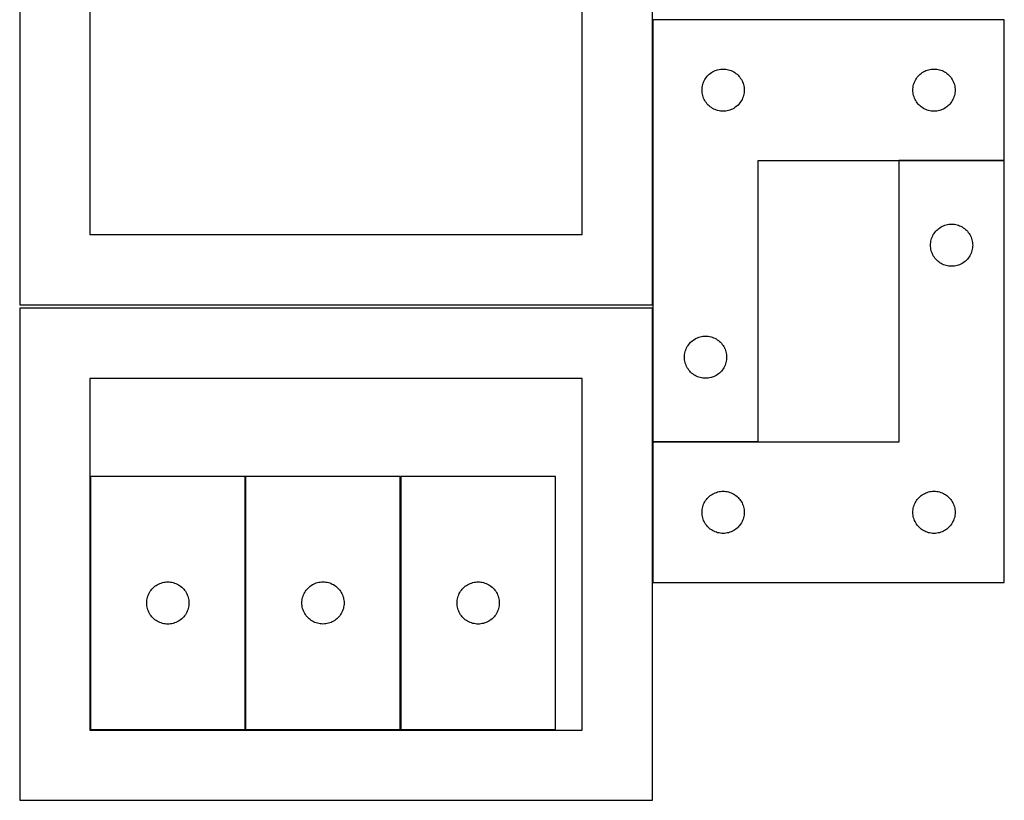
# Model space of a CAD drawing. Header units: millimetres. Extents: x 7 to 1243, y 7 to 2493.
# Tile 9 of 21: x 821 to 1241, y 641 to 974. Entities that reach past the tile are written whole.
import ezdxf

# ---------------------------------------------------------------- set-up
doc = ezdxf.new("R2010")
doc.units = ezdxf.units.MM
doc.layers.add('COMMON', color=5, linetype='CONTINUOUS', true_color=0x0000ff)
doc.layers.add('CUT', color=7, linetype='CONTINUOUS', true_color=0x000000)

msp = doc.modelspace()

# ---------------------------------------------------------------- linework, layer by layer
at = {"layer": 'COMMON'}
for p, q in [((1091.183739, 852.604799), (1091.183739, 974.198546)), ((1241.283739, 914.098546), (1196.283739, 914.098546)), ((1091.183739, 794.198546), (1091.183739, 851.083864)), ((1091.183739, 733.998545), (1091.183739, 793.998545)), ((1136.283739, 794.098546), (1091.283739, 794.098546))]:
    msp.add_line(p, q, dxfattribs=at)
at = {"layer": 'CUT'}
for p, q in [((821.083738, 1062.604799), (821.083738, 852.604799)), ((1091.083738, 852.604799), (1091.083738, 1062.604799)), ((851.083738, 1032.604799), (851.083738, 882.604799)), ((1061.083738, 882.604799), (1061.083738, 1032.604799)), ((1091.283739, 974.198546), (1091.283739, 794.198546)), ((1241.283739, 974.198546), (1091.283739, 974.198546)), ((1241.283739, 914.198546), (1241.283739, 974.198546)), ((1113.800513, 949.198678), (1114.143559, 949.677399)), ((1114.143559, 949.677399), (1114.517181, 950.132658)), ((1114.517181, 950.132658), (1114.919778, 950.562507)), ((1114.919778, 950.562507), (1115.349627, 950.965104)), ((1115.349627, 950.965104), (1115.804886, 951.338726)), ((1115.804886, 951.338726), (1116.283607, 951.681772)), ((1116.283607, 951.681772), (1116.783739, 951.992774)), ((1116.783739, 951.992774), (1117.303141, 952.2704)), ((1117.303141, 952.2704), (1117.839588, 952.513462)), ((1117.839588, 952.513462), (1118.390784, 952.720917)), ((1118.390784, 952.720917), (1118.954368, 952.891878)), ((1118.954368, 952.891878), (1119.527926, 953.025613)), ((1119.527926, 953.025613), (1120.109004, 953.121549)), ((1120.109004, 953.121549), (1120.695111, 953.179276)), ((1120.695111, 953.179276), (1121.283739, 953.198546)), ((1121.283739, 953.198546), (1121.872367, 953.179276)), ((1121.872367, 953.179276), (1122.458475, 953.121549)), ((1122.458475, 953.121549), (1123.039552, 953.025613)), ((1123.039552, 953.025613), (1123.613111, 952.891878)), ((1123.613111, 952.891878), (1124.176694, 952.720917)), ((1124.176694, 952.720917), (1124.72789, 952.513462)), ((1124.72789, 952.513462), (1125.264338, 952.2704)), ((1125.264338, 952.2704), (1125.783739, 951.992774)), ((1125.783739, 951.992774), (1126.283871, 951.681772)), ((1126.283871, 951.681772), (1126.762592, 951.338726)), ((1126.762592, 951.338726), (1127.217852, 950.965104)), ((1127.217852, 950.965104), (1127.6477, 950.562507)), ((1127.6477, 950.562507), (1128.050298, 950.132658)), ((1128.050298, 950.132658), (1128.423919, 949.677399)), ((1128.423919, 949.677399), (1128.766966, 949.198678)), ((1203.800513, 949.198678), (1204.143559, 949.677399)), ((1204.143559, 949.677399), (1204.517181, 950.132658)), ((1204.517181, 950.132658), (1204.919778, 950.562507)), ((1204.919778, 950.562507), (1205.349627, 950.965104)), ((1205.349627, 950.965104), (1205.804886, 951.338726)), ((1205.804886, 951.338726), (1206.283607, 951.681772)), ((1206.283607, 951.681772), (1206.783739, 951.992774)), ((1206.783739, 951.992774), (1207.303141, 952.2704)), ((1207.303141, 952.2704), (1207.839588, 952.513462)), ((1207.839588, 952.513462), (1208.390784, 952.720917)), ((1208.390784, 952.720917), (1208.954368, 952.891878)), ((1208.954368, 952.891878), (1209.527926, 953.025613)), ((1209.527926, 953.025613), (1210.109004, 953.121549)), ((1210.109004, 953.121549), (1210.695111, 953.179276)), ((1210.695111, 953.179276), (1211.283739, 953.198546)), ((1211.283739, 953.198546), (1211.872367, 953.179276)), ((1211.872367, 953.179276), (1212.458475, 953.121549)), ((1212.458475, 953.121549), (1213.039552, 953.025613)), ((1213.039552, 953.025613), (1213.613111, 952.891878)), ((1213.613111, 952.891878), (1214.176694, 952.720917)), ((1214.176694, 952.720917), (1214.72789, 952.513462)), ((1214.72789, 952.513462), (1215.264338, 952.2704)), ((1215.264338, 952.2704), (1215.783739, 951.992774)), ((1215.783739, 951.992774), (1216.283871, 951.681772)), ((1216.283871, 951.681772), (1216.762592, 951.338726)), ((1216.762592, 951.338726), (1217.217852, 950.965104)), ((1217.217852, 950.965104), (1217.6477, 950.562507)), ((1217.6477, 950.562507), (1218.050298, 950.132658)), ((1218.050298, 950.132658), (1218.423919, 949.677399)), ((1218.423919, 949.677399), (1218.766966, 949.198678)), ((1112.360736, 945.373281), (1112.456672, 945.954359)), ((1112.456672, 945.954359), (1112.590407, 946.527917)), ((1112.590407, 946.527917), (1112.761368, 947.091501)), ((1112.761368, 947.091501), (1112.968824, 947.642697)), ((1112.968824, 947.642697), (1113.211885, 948.179144)), ((1113.211885, 948.179144), (1113.489511, 948.698546)), ((1113.489511, 948.698546), (1113.800513, 949.198678)), ((1128.766966, 949.198678), (1129.077968, 948.698546)), ((1129.077968, 948.698546), (1129.355594, 948.179144)), ((1129.355594, 948.179144), (1129.598655, 947.642697)), ((1129.598655, 947.642697), (1129.80611, 947.091501)), ((1129.80611, 947.091501), (1129.977072, 946.527917)), ((1129.977072, 946.527917), (1130.110807, 945.954359)), ((1130.110807, 945.954359), (1130.206743, 945.373281)), ((1202.360736, 945.373281), (1202.456672, 945.954359)), ((1202.456672, 945.954359), (1202.590407, 946.527917)), ((1202.590407, 946.527917), (1202.761368, 947.091501)), ((1202.761368, 947.091501), (1202.968824, 947.642697)), ((1202.968824, 947.642697), (1203.211885, 948.179144)), ((1203.211885, 948.179144), (1203.489511, 948.698546)), ((1203.489511, 948.698546), (1203.800513, 949.198678)), ((1218.766966, 949.198678), (1219.077968, 948.698546)), ((1219.077968, 948.698546), (1219.355594, 948.179144)), ((1219.355594, 948.179144), (1219.598655, 947.642697)), ((1219.598655, 947.642697), (1219.80611, 947.091501)), ((1219.80611, 947.091501), (1219.977072, 946.527917)), ((1219.977072, 946.527917), (1220.110807, 945.954359)), ((1220.110807, 945.954359), (1220.206743, 945.373281)), ((1112.283739, 944.198546), (1112.303009, 944.787174)), ((1112.303009, 943.609918), (1112.283739, 944.198546)), ((1112.303009, 944.787174), (1112.360736, 945.373281)), ((1112.360736, 943.02381), (1112.303009, 943.609918)), ((1112.456672, 942.442733), (1112.360736, 943.02381)), ((1112.590407, 941.869174), (1112.456672, 942.442733)), ((1112.761368, 941.305591), (1112.590407, 941.869174)), ((1112.968824, 940.754395), (1112.761368, 941.305591)), ((1129.80611, 941.305591), (1129.598655, 940.754395)), ((1129.977072, 941.869174), (1129.80611, 941.305591)), ((1130.110807, 942.442733), (1129.977072, 941.869174)), ((1130.206743, 943.02381), (1130.110807, 942.442733)), ((1130.206743, 945.373281), (1130.26447, 944.787174)), ((1130.26447, 943.609918), (1130.206743, 943.02381)), ((1130.26447, 944.787174), (1130.283739, 944.198546)), ((1130.283739, 944.198546), (1130.26447, 943.609918)), ((1202.283739, 944.198546), (1202.303009, 944.787174)), ((1202.303009, 943.609918), (1202.283739, 944.198546)), ((1202.303009, 944.787174), (1202.360736, 945.373281)), ((1202.360736, 943.02381), (1202.303009, 943.609918)), ((1202.456672, 942.442733), (1202.360736, 943.02381)), ((1202.590407, 941.869174), (1202.456672, 942.442733)), ((1202.761368, 941.305591), (1202.590407, 941.869174)), ((1202.968824, 940.754395), (1202.761368, 941.305591)), ((1219.80611, 941.305591), (1219.598655, 940.754395)), ((1219.977072, 941.869174), (1219.80611, 941.305591)), ((1220.110807, 942.442733), (1219.977072, 941.869174)), ((1220.206743, 943.02381), (1220.110807, 942.442733)), ((1220.206743, 945.373281), (1220.26447, 944.787174)), ((1220.26447, 943.609918), (1220.206743, 943.02381)), ((1220.26447, 944.787174), (1220.283739, 944.198546)), ((1220.283739, 944.198546), (1220.26447, 943.609918)), ((1113.211885, 940.217947), (1112.968824, 940.754395)), ((1113.489511, 939.698546), (1113.211885, 940.217947)), ((1113.800513, 939.198414), (1113.489511, 939.698546)), ((1114.143559, 938.719693), (1113.800513, 939.198414)), ((1114.517181, 938.264433), (1114.143559, 938.719693)), ((1114.919778, 937.834585), (1114.517181, 938.264433)), ((1115.349627, 937.431987), (1114.919778, 937.834585)), ((1115.804886, 937.058366), (1115.349627, 937.431987)), ((1116.283607, 936.715319), (1115.804886, 937.058366)), ((1126.762592, 937.058366), (1126.283871, 936.715319)), ((1127.217852, 937.431987), (1126.762592, 937.058366)), ((1127.6477, 937.834585), (1127.217852, 937.431987)), ((1128.050298, 938.264433), (1127.6477, 937.834585)), ((1128.423919, 938.719693), (1128.050298, 938.264433)), ((1128.766966, 939.198414), (1128.423919, 938.719693)), ((1129.077968, 939.698546), (1128.766966, 939.198414)), ((1129.355594, 940.217947), (1129.077968, 939.698546)), ((1129.598655, 940.754395), (1129.355594, 940.217947)), ((1203.211885, 940.217947), (1202.968824, 940.754395)), ((1203.489511, 939.698546), (1203.211885, 940.217947)), ((1203.800513, 939.198414), (1203.489511, 939.698546)), ((1204.143559, 938.719693), (1203.800513, 939.198414)), ((1204.517181, 938.264433), (1204.143559, 938.719693)), ((1204.919778, 937.834585), (1204.517181, 938.264433)), ((1205.349627, 937.431987), (1204.919778, 937.834585)), ((1205.804886, 937.058366), (1205.349627, 937.431987)), ((1206.283607, 936.715319), (1205.804886, 937.058366)), ((1216.762592, 937.058366), (1216.283871, 936.715319)), ((1217.217852, 937.431987), (1216.762592, 937.058366)), ((1217.6477, 937.834585), (1217.217852, 937.431987)), ((1218.050298, 938.264433), (1217.6477, 937.834585)), ((1218.423919, 938.719693), (1218.050298, 938.264433)), ((1218.766966, 939.198414), (1218.423919, 938.719693)), ((1219.077968, 939.698546), (1218.766966, 939.198414)), ((1219.355594, 940.217947), (1219.077968, 939.698546)), ((1219.598655, 940.754395), (1219.355594, 940.217947)), ((1116.783739, 936.404317), (1116.283607, 936.715319)), ((1117.303141, 936.126691), (1116.783739, 936.404317)), ((1117.839588, 935.88363), (1117.303141, 936.126691)), ((1118.390784, 935.676175), (1117.839588, 935.88363)), ((1118.954368, 935.505213), (1118.390784, 935.676175)), ((1119.527926, 935.371478), (1118.954368, 935.505213)), ((1120.109004, 935.275542), (1119.527926, 935.371478)), ((1120.695111, 935.217815), (1120.109004, 935.275542)), ((1121.283739, 935.198546), (1120.695111, 935.217815)), ((1121.872367, 935.217815), (1121.283739, 935.198546)), ((1122.458475, 935.275542), (1121.872367, 935.217815)), ((1123.039552, 935.371478), (1122.458475, 935.275542)), ((1123.613111, 935.505213), (1123.039552, 935.371478)), ((1124.176694, 935.676175), (1123.613111, 935.505213)), ((1124.72789, 935.88363), (1124.176694, 935.676175)), ((1125.264338, 936.126691), (1124.72789, 935.88363)), ((1125.783739, 936.404317), (1125.264338, 936.126691)), ((1126.283871, 936.715319), (1125.783739, 936.404317)), ((1206.783739, 936.404317), (1206.283607, 936.715319)), ((1207.303141, 936.126691), (1206.783739, 936.404317)), ((1207.839588, 935.88363), (1207.303141, 936.126691)), ((1208.390784, 935.676175), (1207.839588, 935.88363)), ((1208.954368, 935.505213), (1208.390784, 935.676175)), ((1209.527926, 935.371478), (1208.954368, 935.505213)), ((1210.109004, 935.275542), (1209.527926, 935.371478)), ((1210.695111, 935.217815), (1210.109004, 935.275542)), ((1211.283739, 935.198546), (1210.695111, 935.217815)), ((1211.872367, 935.217815), (1211.283739, 935.198546)), ((1212.458475, 935.275542), (1211.872367, 935.217815)), ((1213.039552, 935.371478), (1212.458475, 935.275542)), ((1213.613111, 935.505213), (1213.039552, 935.371478)), ((1214.176694, 935.676175), (1213.613111, 935.505213)), ((1214.72789, 935.88363), (1214.176694, 935.676175)), ((1215.264338, 936.126691), (1214.72789, 935.88363)), ((1215.783739, 936.404317), (1215.264338, 936.126691)), ((1216.283871, 936.715319), (1215.783739, 936.404317)), ((1136.283739, 794.198546), (1136.283739, 914.198546)), ((1136.283739, 914.198546), (1241.283739, 914.198546)), ((1241.283739, 913.998545), (1196.283739, 913.998545)), ((1196.283739, 913.998545), (1196.283739, 793.998545)), ((1241.283739, 733.998545), (1241.283739, 913.998545)), ((1215.890784, 886.520916), (1216.454368, 886.691877)), ((1216.454368, 886.691877), (1217.027926, 886.825612)), ((1217.027926, 886.825612), (1217.609004, 886.921548)), ((1217.609004, 886.921548), (1218.195111, 886.979275)), ((1218.195111, 886.979275), (1218.783739, 886.998545)), ((1218.783739, 886.998545), (1219.372367, 886.979275)), ((1219.372367, 886.979275), (1219.958475, 886.921548)), ((1219.958475, 886.921548), (1220.539552, 886.825612)), ((1220.539552, 886.825612), (1221.113111, 886.691877)), ((1221.113111, 886.691877), (1221.676694, 886.520916)), ((851.083738, 882.604799), (1061.083738, 882.604799)), ((1210.711885, 881.979143), (1210.989511, 882.498545)), ((1210.989511, 882.498545), (1211.300513, 882.998677)), ((1211.300513, 882.998677), (1211.643559, 883.477398)), ((1211.643559, 883.477398), (1212.017181, 883.932657)), ((1212.017181, 883.932657), (1212.419778, 884.362506)), ((1212.419778, 884.362506), (1212.849627, 884.765103)), ((1212.849627, 884.765103), (1213.304886, 885.138725)), ((1213.304886, 885.138725), (1213.783607, 885.481771)), ((1213.783607, 885.481771), (1214.283739, 885.792773)), ((1214.283739, 885.792773), (1214.803141, 886.070399)), ((1214.803141, 886.070399), (1215.339588, 886.313461)), ((1215.339588, 886.313461), (1215.890784, 886.520916)), ((1221.676694, 886.520916), (1222.22789, 886.313461)), ((1222.22789, 886.313461), (1222.764338, 886.070399)), ((1222.764338, 886.070399), (1223.283739, 885.792773)), ((1223.283739, 885.792773), (1223.783871, 885.481771)), ((1223.783871, 885.481771), (1224.262592, 885.138725)), ((1224.262592, 885.138725), (1224.717852, 884.765103)), ((1224.717852, 884.765103), (1225.1477, 884.362506)), ((1225.1477, 884.362506), (1225.550298, 883.932657)), ((1225.550298, 883.932657), (1225.923919, 883.477398)), ((1225.923919, 883.477398), (1226.266966, 882.998677)), ((1226.266966, 882.998677), (1226.577968, 882.498545)), ((1226.577968, 882.498545), (1226.855594, 881.979143)), ((1209.783739, 877.998545), (1209.803009, 878.587173)), ((1209.803009, 878.587173), (1209.860736, 879.17328)), ((1209.860736, 879.17328), (1209.956672, 879.754358)), ((1209.956672, 879.754358), (1210.090407, 880.327916)), ((1210.090407, 880.327916), (1210.261368, 880.8915)), ((1210.261368, 880.8915), (1210.468824, 881.442696)), ((1210.468824, 881.442696), (1210.711885, 881.979143)), ((1226.855594, 881.979143), (1227.098655, 881.442696)), ((1227.098655, 881.442696), (1227.30611, 880.8915)), ((1227.30611, 880.8915), (1227.477072, 880.327916)), ((1227.477072, 880.327916), (1227.610807, 879.754358)), ((1227.610807, 879.754358), (1227.706743, 879.17328)), ((1227.706743, 879.17328), (1227.76447, 878.587173)), ((1227.76447, 878.587173), (1227.783739, 877.998545)), ((1209.803009, 877.409917), (1209.783739, 877.998545)), ((1209.860736, 876.823809), (1209.803009, 877.409917)), ((1209.956672, 876.242732), (1209.860736, 876.823809)), ((1210.090407, 875.669173), (1209.956672, 876.242732)), ((1210.261368, 875.10559), (1210.090407, 875.669173)), ((1210.468824, 874.554394), (1210.261368, 875.10559)), ((1210.711885, 874.017946), (1210.468824, 874.554394)), ((1210.989511, 873.498545), (1210.711885, 874.017946)), ((1226.855594, 874.017946), (1226.577968, 873.498545)), ((1227.098655, 874.554394), (1226.855594, 874.017946)), ((1227.30611, 875.10559), (1227.098655, 874.554394)), ((1227.477072, 875.669173), (1227.30611, 875.10559)), ((1227.610807, 876.242732), (1227.477072, 875.669173)), ((1227.706743, 876.823809), (1227.610807, 876.242732)), ((1227.76447, 877.409917), (1227.706743, 876.823809)), ((1227.783739, 877.998545), (1227.76447, 877.409917)), ((1211.300513, 872.998413), (1210.989511, 873.498545)), ((1211.643559, 872.519692), (1211.300513, 872.998413)), ((1212.017181, 872.064432), (1211.643559, 872.519692)), ((1212.419778, 871.634584), (1212.017181, 872.064432)), ((1212.849627, 871.231986), (1212.419778, 871.634584)), ((1213.304886, 870.858365), (1212.849627, 871.231986)), ((1213.783607, 870.515318), (1213.304886, 870.858365)), ((1214.283739, 870.204316), (1213.783607, 870.515318)), ((1214.803141, 869.92669), (1214.283739, 870.204316)), ((1215.339588, 869.683629), (1214.803141, 869.92669)), ((1222.764338, 869.92669), (1222.22789, 869.683629)), ((1223.283739, 870.204316), (1222.764338, 869.92669)), ((1223.783871, 870.515318), (1223.283739, 870.204316)), ((1224.262592, 870.858365), (1223.783871, 870.515318)), ((1224.717852, 871.231986), (1224.262592, 870.858365)), ((1225.1477, 871.634584), (1224.717852, 871.231986)), ((1225.550298, 872.064432), (1225.1477, 871.634584)), ((1225.923919, 872.519692), (1225.550298, 872.064432)), ((1226.266966, 872.998413), (1225.923919, 872.519692)), ((1226.577968, 873.498545), (1226.266966, 872.998413)), ((1215.890784, 869.476174), (1215.339588, 869.683629)), ((1216.454368, 869.305212), (1215.890784, 869.476174)), ((1217.027926, 869.171477), (1216.454368, 869.305212)), ((1217.609004, 869.075541), (1217.027926, 869.171477)), ((1218.195111, 869.017814), (1217.609004, 869.075541)), ((1218.783739, 868.998545), (1218.195111, 869.017814)), ((1219.372367, 869.017814), (1218.783739, 868.998545)), ((1219.958475, 869.075541), (1219.372367, 869.017814)), ((1220.539552, 869.171477), (1219.958475, 869.075541)), ((1221.113111, 869.305212), (1220.539552, 869.171477)), ((1221.676694, 869.476174), (1221.113111, 869.305212)), ((1222.22789, 869.683629), (1221.676694, 869.476174)), ((821.083738, 852.604799), (1091.083738, 852.604799)), ((1091.083738, 851.083864), (821.083738, 851.083864)), ((821.083738, 851.083864), (821.083738, 641.083864)), ((1091.083738, 641.083864), (1091.083738, 851.083864)), ((1107.017181, 836.132658), (1107.419778, 836.562507)), ((1107.419778, 836.562507), (1107.849627, 836.965104)), ((1107.849627, 836.965104), (1108.304886, 837.338726)), ((1108.304886, 837.338726), (1108.783607, 837.681772)), ((1108.783607, 837.681772), (1109.283739, 837.992774)), ((1109.283739, 837.992774), (1109.803141, 838.2704)), ((1109.803141, 838.2704), (1110.339588, 838.513462)), ((1110.339588, 838.513462), (1110.890784, 838.720917)), ((1110.890784, 838.720917), (1111.454368, 838.891878)), ((1111.454368, 838.891878), (1112.027926, 839.025613)), ((1112.027926, 839.025613), (1112.609004, 839.121549)), ((1112.609004, 839.121549), (1113.195111, 839.179276)), ((1113.195111, 839.179276), (1113.783739, 839.198546)), ((1113.783739, 839.198546), (1114.372367, 839.179276)), ((1114.372367, 839.179276), (1114.958475, 839.121549)), ((1114.958475, 839.121549), (1115.539552, 839.025613)), ((1115.539552, 839.025613), (1116.113111, 838.891878)), ((1116.113111, 838.891878), (1116.676694, 838.720917)), ((1116.676694, 838.720917), (1117.22789, 838.513462)), ((1117.22789, 838.513462), (1117.764338, 838.2704)), ((1117.764338, 838.2704), (1118.283739, 837.992774)), ((1118.283739, 837.992774), (1118.783871, 837.681772)), ((1118.783871, 837.681772), (1119.262592, 837.338726)), ((1119.262592, 837.338726), (1119.717852, 836.965104)), ((1119.717852, 836.965104), (1120.1477, 836.562507)), ((1120.1477, 836.562507), (1120.550298, 836.132658)), ((1104.956672, 831.954359), (1105.090407, 832.527917)), ((1105.090407, 832.527917), (1105.261368, 833.091501)), ((1105.261368, 833.091501), (1105.468824, 833.642697)), ((1105.468824, 833.642697), (1105.711885, 834.179144)), ((1105.711885, 834.179144), (1105.989511, 834.698546)), ((1105.989511, 834.698546), (1106.300513, 835.198678)), ((1106.300513, 835.198678), (1106.643559, 835.677399)), ((1106.643559, 835.677399), (1107.017181, 836.132658)), ((1120.550298, 836.132658), (1120.923919, 835.677399)), ((1120.923919, 835.677399), (1121.266966, 835.198678)), ((1121.266966, 835.198678), (1121.577968, 834.698546)), ((1121.577968, 834.698546), (1121.855594, 834.179144)), ((1121.855594, 834.179144), (1122.098655, 833.642697)), ((1122.098655, 833.642697), (1122.30611, 833.091501)), ((1122.30611, 833.091501), (1122.477072, 832.527917)), ((1122.477072, 832.527917), (1122.610807, 831.954359)), ((1104.783739, 830.198546), (1104.803009, 830.787174)), ((1104.803009, 829.609918), (1104.783739, 830.198546)), ((1104.803009, 830.787174), (1104.860736, 831.373281)), ((1104.860736, 829.02381), (1104.803009, 829.609918)), ((1104.860736, 831.373281), (1104.956672, 831.954359)), ((1104.956672, 828.442733), (1104.860736, 829.02381)), ((1105.090407, 827.869174), (1104.956672, 828.442733)), ((1105.261368, 827.305591), (1105.090407, 827.869174)), ((1122.477072, 827.869174), (1122.30611, 827.305591)), ((1122.610807, 828.442733), (1122.477072, 827.869174)), ((1122.610807, 831.954359), (1122.706743, 831.373281)), ((1122.706743, 829.02381), (1122.610807, 828.442733)), ((1122.706743, 831.373281), (1122.76447, 830.787174)), ((1122.76447, 829.609918), (1122.706743, 829.02381)), ((1122.76447, 830.787174), (1122.783739, 830.198546)), ((1122.783739, 830.198546), (1122.76447, 829.609918)), ((1105.468824, 826.754395), (1105.261368, 827.305591)), ((1105.711885, 826.217947), (1105.468824, 826.754395)), ((1105.989511, 825.698546), (1105.711885, 826.217947)), ((1106.300513, 825.198414), (1105.989511, 825.698546)), ((1106.643559, 824.719693), (1106.300513, 825.198414)), ((1107.017181, 824.264433), (1106.643559, 824.719693)), ((1107.419778, 823.834585), (1107.017181, 824.264433)), ((1107.849627, 823.431987), (1107.419778, 823.834585)), ((1120.1477, 823.834585), (1119.717852, 823.431987)), ((1120.550298, 824.264433), (1120.1477, 823.834585)), ((1120.923919, 824.719693), (1120.550298, 824.264433)), ((1121.266966, 825.198414), (1120.923919, 824.719693)), ((1121.577968, 825.698546), (1121.266966, 825.198414)), ((1121.855594, 826.217947), (1121.577968, 825.698546)), ((1122.098655, 826.754395), (1121.855594, 826.217947)), ((1122.30611, 827.305591), (1122.098655, 826.754395)), ((1061.083738, 821.083864), (851.083738, 821.083864)), ((851.083738, 821.083864), (851.083738, 671.083864)), ((1061.083738, 671.083864), (1061.083738, 821.083864)), ((1108.304886, 823.058366), (1107.849627, 823.431987)), ((1108.783607, 822.715319), (1108.304886, 823.058366)), ((1109.283739, 822.404317), (1108.783607, 822.715319)), ((1109.803141, 822.126691), (1109.283739, 822.404317)), ((1110.339588, 821.88363), (1109.803141, 822.126691)), ((1110.890784, 821.676175), (1110.339588, 821.88363)), ((1111.454368, 821.505213), (1110.890784, 821.676175)), ((1112.027926, 821.371478), (1111.454368, 821.505213)), ((1112.609004, 821.275542), (1112.027926, 821.371478)), ((1113.195111, 821.217815), (1112.609004, 821.275542)), ((1113.783739, 821.198546), (1113.195111, 821.217815)), ((1114.372367, 821.217815), (1113.783739, 821.198546)), ((1114.958475, 821.275542), (1114.372367, 821.217815)), ((1115.539552, 821.371478), (1114.958475, 821.275542)), ((1116.113111, 821.505213), (1115.539552, 821.371478)), ((1116.676694, 821.676175), (1116.113111, 821.505213)), ((1117.22789, 821.88363), (1116.676694, 821.676175)), ((1117.764338, 822.126691), (1117.22789, 821.88363)), ((1118.283739, 822.404317), (1117.764338, 822.126691)), ((1118.783871, 822.715319), (1118.283739, 822.404317)), ((1119.262592, 823.058366), (1118.783871, 822.715319)), ((1119.717852, 823.431987), (1119.262592, 823.058366)), ((1091.283739, 794.198546), (1136.283739, 794.198546)), ((1196.283739, 793.998545), (1091.283739, 793.998545)), ((1091.283739, 793.998545), (1091.283739, 733.998545)), ((917.29913, 779.295764), (851.29913, 779.295764)), ((851.29913, 779.295764), (851.29913, 671.295764)), ((917.29913, 671.295764), (917.29913, 779.295764)), ((983.517395, 779.325626), (917.517395, 779.325626)), ((917.517395, 779.325626), (917.517395, 671.325626)), ((983.517395, 671.325626), (983.517395, 779.325626)), ((983.741254, 779.305818), (983.741254, 671.305818)), ((1049.741254, 779.305818), (983.741254, 779.305818)), ((1049.741254, 671.305818), (1049.741254, 779.305818)), ((1113.489511, 768.498545), (1113.800513, 768.998677)), ((1113.800513, 768.998677), (1114.143559, 769.477398)), ((1114.143559, 769.477398), (1114.517181, 769.932657)), ((1114.517181, 769.932657), (1114.919778, 770.362506)), ((1114.919778, 770.362506), (1115.349627, 770.765103)), ((1115.349627, 770.765103), (1115.804886, 771.138725)), ((1115.804886, 771.138725), (1116.283607, 771.481771)), ((1116.283607, 771.481771), (1116.783739, 771.792773)), ((1116.783739, 771.792773), (1117.303141, 772.070399)), ((1117.303141, 772.070399), (1117.839588, 772.313461)), ((1117.839588, 772.313461), (1118.390784, 772.520916)), ((1118.390784, 772.520916), (1118.954368, 772.691877)), ((1118.954368, 772.691877), (1119.527926, 772.825612)), ((1119.527926, 772.825612), (1120.109004, 772.921548)), ((1120.109004, 772.921548), (1120.695111, 772.979275)), ((1120.695111, 772.979275), (1121.283739, 772.998545)), ((1121.283739, 772.998545), (1121.872367, 772.979275)), ((1121.872367, 772.979275), (1122.458475, 772.921548)), ((1122.458475, 772.921548), (1123.039552, 772.825612)), ((1123.039552, 772.825612), (1123.613111, 772.691877)), ((1123.613111, 772.691877), (1124.176694, 772.520916)), ((1124.176694, 772.520916), (1124.72789, 772.313461)), ((1124.72789, 772.313461), (1125.264338, 772.070399)), ((1125.264338, 772.070399), (1125.783739, 771.792773)), ((1125.783739, 771.792773), (1126.283871, 771.481771)), ((1126.283871, 771.481771), (1126.762592, 771.138725)), ((1126.762592, 771.138725), (1127.217852, 770.765103)), ((1127.217852, 770.765103), (1127.6477, 770.362506)), ((1127.6477, 770.362506), (1128.050298, 769.932657)), ((1128.050298, 769.932657), (1128.423919, 769.477398)), ((1128.423919, 769.477398), (1128.766966, 768.998677)), ((1128.766966, 768.998677), (1129.077968, 768.498545)), ((1203.489511, 768.498545), (1203.800513, 768.998677)), ((1203.800513, 768.998677), (1204.143559, 769.477398)), ((1204.143559, 769.477398), (1204.517181, 769.932657)), ((1204.517181, 769.932657), (1204.919778, 770.362506)), ((1204.919778, 770.362506), (1205.349627, 770.765103)), ((1205.349627, 770.765103), (1205.804886, 771.138725)), ((1205.804886, 771.138725), (1206.283607, 771.481771)), ((1206.283607, 771.481771), (1206.783739, 771.792773)), ((1206.783739, 771.792773), (1207.303141, 772.070399)), ((1207.303141, 772.070399), (1207.839588, 772.313461)), ((1207.839588, 772.313461), (1208.390784, 772.520916)), ((1208.390784, 772.520916), (1208.954368, 772.691877)), ((1208.954368, 772.691877), (1209.527926, 772.825612)), ((1209.527926, 772.825612), (1210.109004, 772.921548)), ((1210.109004, 772.921548), (1210.695111, 772.979275)), ((1210.695111, 772.979275), (1211.283739, 772.998545)), ((1211.283739, 772.998545), (1211.872367, 772.979275)), ((1211.872367, 772.979275), (1212.458475, 772.921548)), ((1212.458475, 772.921548), (1213.039552, 772.825612)), ((1213.039552, 772.825612), (1213.613111, 772.691877)), ((1213.613111, 772.691877), (1214.176694, 772.520916)), ((1214.176694, 772.520916), (1214.72789, 772.313461)), ((1214.72789, 772.313461), (1215.264338, 772.070399)), ((1215.264338, 772.070399), (1215.783739, 771.792773)), ((1215.783739, 771.792773), (1216.283871, 771.481771)), ((1216.283871, 771.481771), (1216.762592, 771.138725)), ((1216.762592, 771.138725), (1217.217852, 770.765103)), ((1217.217852, 770.765103), (1217.6477, 770.362506)), ((1217.6477, 770.362506), (1218.050298, 769.932657)), ((1218.050298, 769.932657), (1218.423919, 769.477398)), ((1218.423919, 769.477398), (1218.766966, 768.998677)), ((1218.766966, 768.998677), (1219.077968, 768.498545)), ((1112.303009, 764.587173), (1112.360736, 765.17328)), ((1112.360736, 765.17328), (1112.456672, 765.754358)), ((1112.456672, 765.754358), (1112.590407, 766.327916)), ((1112.590407, 766.327916), (1112.761368, 766.8915)), ((1112.761368, 766.8915), (1112.968824, 767.442696)), ((1112.968824, 767.442696), (1113.211885, 767.979143)), ((1113.211885, 767.979143), (1113.489511, 768.498545)), ((1129.077968, 768.498545), (1129.355594, 767.979143)), ((1129.355594, 767.979143), (1129.598655, 767.442696)), ((1129.598655, 767.442696), (1129.80611, 766.8915)), ((1129.80611, 766.8915), (1129.977072, 766.327916)), ((1129.977072, 766.327916), (1130.110807, 765.754358)), ((1130.110807, 765.754358), (1130.206743, 765.17328)), ((1130.206743, 765.17328), (1130.26447, 764.587173)), ((1202.303009, 764.587173), (1202.360736, 765.17328)), ((1202.360736, 765.17328), (1202.456672, 765.754358)), ((1202.456672, 765.754358), (1202.590407, 766.327916)), ((1202.590407, 766.327916), (1202.761368, 766.8915)), ((1202.761368, 766.8915), (1202.968824, 767.442696)), ((1202.968824, 767.442696), (1203.211885, 767.979143)), ((1203.211885, 767.979143), (1203.489511, 768.498545)), ((1219.077968, 768.498545), (1219.355594, 767.979143)), ((1219.355594, 767.979143), (1219.598655, 767.442696)), ((1219.598655, 767.442696), (1219.80611, 766.8915)), ((1219.80611, 766.8915), (1219.977072, 766.327916)), ((1219.977072, 766.327916), (1220.110807, 765.754358)), ((1220.110807, 765.754358), (1220.206743, 765.17328)), ((1220.206743, 765.17328), (1220.26447, 764.587173)), ((1112.283739, 763.998545), (1112.303009, 764.587173)), ((1112.303009, 763.409917), (1112.283739, 763.998545)), ((1112.360736, 762.823809), (1112.303009, 763.409917)), ((1112.456672, 762.242732), (1112.360736, 762.823809)), ((1112.590407, 761.669173), (1112.456672, 762.242732)), ((1112.761368, 761.10559), (1112.590407, 761.669173)), ((1112.968824, 760.554394), (1112.761368, 761.10559)), ((1129.80611, 761.10559), (1129.598655, 760.554394)), ((1129.977072, 761.669173), (1129.80611, 761.10559)), ((1130.110807, 762.242732), (1129.977072, 761.669173)), ((1130.206743, 762.823809), (1130.110807, 762.242732)), ((1130.26447, 763.409917), (1130.206743, 762.823809)), ((1130.26447, 764.587173), (1130.283739, 763.998545)), ((1130.283739, 763.998545), (1130.26447, 763.409917)), ((1202.283739, 763.998545), (1202.303009, 764.587173)), ((1202.303009, 763.409917), (1202.283739, 763.998545)), ((1202.360736, 762.823809), (1202.303009, 763.409917)), ((1202.456672, 762.242732), (1202.360736, 762.823809)), ((1202.590407, 761.669173), (1202.456672, 762.242732)), ((1202.761368, 761.10559), (1202.590407, 761.669173)), ((1202.968824, 760.554394), (1202.761368, 761.10559)), ((1219.80611, 761.10559), (1219.598655, 760.554394)), ((1219.977072, 761.669173), (1219.80611, 761.10559)), ((1220.110807, 762.242732), (1219.977072, 761.669173)), ((1220.206743, 762.823809), (1220.110807, 762.242732)), ((1220.26447, 763.409917), (1220.206743, 762.823809)), ((1220.26447, 764.587173), (1220.283739, 763.998545)), ((1220.283739, 763.998545), (1220.26447, 763.409917)), ((1113.211885, 760.017946), (1112.968824, 760.554394)), ((1113.489511, 759.498545), (1113.211885, 760.017946)), ((1113.800513, 758.998413), (1113.489511, 759.498545)), ((1114.143559, 758.519692), (1113.800513, 758.998413)), ((1114.517181, 758.064432), (1114.143559, 758.519692)), ((1114.919778, 757.634584), (1114.517181, 758.064432)), ((1115.349627, 757.231986), (1114.919778, 757.634584)), ((1115.804886, 756.858365), (1115.349627, 757.231986)), ((1116.283607, 756.515318), (1115.804886, 756.858365)), ((1116.783739, 756.204316), (1116.283607, 756.515318)), ((1126.283871, 756.515318), (1125.783739, 756.204316)), ((1126.762592, 756.858365), (1126.283871, 756.515318)), ((1127.217852, 757.231986), (1126.762592, 756.858365)), ((1127.6477, 757.634584), (1127.217852, 757.231986)), ((1128.050298, 758.064432), (1127.6477, 757.634584)), ((1128.423919, 758.519692), (1128.050298, 758.064432)), ((1128.766966, 758.998413), (1128.423919, 758.519692)), ((1129.077968, 759.498545), (1128.766966, 758.998413)), ((1129.355594, 760.017946), (1129.077968, 759.498545)), ((1129.598655, 760.554394), (1129.355594, 760.017946)), ((1203.211885, 760.017946), (1202.968824, 760.554394)), ((1203.489511, 759.498545), (1203.211885, 760.017946)), ((1203.800513, 758.998413), (1203.489511, 759.498545)), ((1204.143559, 758.519692), (1203.800513, 758.998413)), ((1204.517181, 758.064432), (1204.143559, 758.519692)), ((1204.919778, 757.634584), (1204.517181, 758.064432)), ((1205.349627, 757.231986), (1204.919778, 757.634584)), ((1205.804886, 756.858365), (1205.349627, 757.231986)), ((1206.283607, 756.515318), (1205.804886, 756.858365)), ((1206.783739, 756.204316), (1206.283607, 756.515318)), ((1216.283871, 756.515318), (1215.783739, 756.204316)), ((1216.762592, 756.858365), (1216.283871, 756.515318)), ((1217.217852, 757.231986), (1216.762592, 756.858365)), ((1217.6477, 757.634584), (1217.217852, 757.231986)), ((1218.050298, 758.064432), (1217.6477, 757.634584)), ((1218.423919, 758.519692), (1218.050298, 758.064432)), ((1218.766966, 758.998413), (1218.423919, 758.519692)), ((1219.077968, 759.498545), (1218.766966, 758.998413)), ((1219.355594, 760.017946), (1219.077968, 759.498545)), ((1219.598655, 760.554394), (1219.355594, 760.017946)), ((1117.303141, 755.92669), (1116.783739, 756.204316)), ((1117.839588, 755.683629), (1117.303141, 755.92669)), ((1118.390784, 755.476174), (1117.839588, 755.683629)), ((1118.954368, 755.305212), (1118.390784, 755.476174)), ((1119.527926, 755.171477), (1118.954368, 755.305212)), ((1120.109004, 755.075541), (1119.527926, 755.171477)), ((1120.695111, 755.017814), (1120.109004, 755.075541)), ((1121.283739, 754.998545), (1120.695111, 755.017814)), ((1121.872367, 755.017814), (1121.283739, 754.998545)), ((1122.458475, 755.075541), (1121.872367, 755.017814)), ((1123.039552, 755.171477), (1122.458475, 755.075541)), ((1123.613111, 755.305212), (1123.039552, 755.171477)), ((1124.176694, 755.476174), (1123.613111, 755.305212)), ((1124.72789, 755.683629), (1124.176694, 755.476174)), ((1125.264338, 755.92669), (1124.72789, 755.683629)), ((1125.783739, 756.204316), (1125.264338, 755.92669)), ((1207.303141, 755.92669), (1206.783739, 756.204316)), ((1207.839588, 755.683629), (1207.303141, 755.92669)), ((1208.390784, 755.476174), (1207.839588, 755.683629)), ((1208.954368, 755.305212), (1208.390784, 755.476174)), ((1209.527926, 755.171477), (1208.954368, 755.305212)), ((1210.109004, 755.075541), (1209.527926, 755.171477)), ((1210.695111, 755.017814), (1210.109004, 755.075541)), ((1211.283739, 754.998545), (1210.695111, 755.017814)), ((1211.872367, 755.017814), (1211.283739, 754.998545)), ((1212.458475, 755.075541), (1211.872367, 755.017814)), ((1213.039552, 755.171477), (1212.458475, 755.075541)), ((1213.613111, 755.305212), (1213.039552, 755.171477)), ((1214.176694, 755.476174), (1213.613111, 755.305212)), ((1214.72789, 755.683629), (1214.176694, 755.476174)), ((1215.264338, 755.92669), (1214.72789, 755.683629)), ((1215.783739, 756.204316), (1215.264338, 755.92669)), ((877.15895, 730.774617), (877.532572, 731.229876)), ((877.532572, 731.229876), (877.935169, 731.659725)), ((877.935169, 731.659725), (878.365018, 732.062322)), ((878.365018, 732.062322), (878.820277, 732.435944)), ((878.820277, 732.435944), (879.298998, 732.778991)), ((879.298998, 732.778991), (879.79913, 733.089993)), ((879.79913, 733.089993), (880.318532, 733.367619)), ((880.318532, 733.367619), (880.854979, 733.61068)), ((880.854979, 733.61068), (881.406175, 733.818135)), ((881.406175, 733.818135), (881.969759, 733.989097)), ((881.969759, 733.989097), (882.543317, 734.122832)), ((882.543317, 734.122832), (883.124394, 734.218768)), ((883.124394, 734.218768), (883.710502, 734.276494)), ((883.710502, 734.276494), (884.29913, 734.295764)), ((884.29913, 734.295764), (884.887758, 734.276494)), ((884.887758, 734.276494), (885.473866, 734.218768)), ((885.473866, 734.218768), (886.054943, 734.122832)), ((886.054943, 734.122832), (886.628501, 733.989097)), ((886.628501, 733.989097), (887.192085, 733.818135)), ((887.192085, 733.818135), (887.743281, 733.61068)), ((887.743281, 733.61068), (888.279728, 733.367619)), ((888.279728, 733.367619), (888.79913, 733.089993)), ((888.79913, 733.089993), (889.299262, 732.778991)), ((889.299262, 732.778991), (889.777983, 732.435944)), ((889.777983, 732.435944), (890.233242, 732.062322)), ((890.233242, 732.062322), (890.663091, 731.659725)), ((890.663091, 731.659725), (891.065688, 731.229876)), ((891.065688, 731.229876), (891.43931, 730.774617)), ((943.377215, 730.804478), (943.750837, 731.259738)), ((943.750837, 731.259738), (944.153434, 731.689587)), ((944.153434, 731.689587), (944.583283, 732.092184)), ((944.583283, 732.092184), (945.038543, 732.465806)), ((945.038543, 732.465806), (945.517263, 732.808852)), ((945.517263, 732.808852), (946.017395, 733.119854)), ((946.017395, 733.119854), (946.536797, 733.39748)), ((946.536797, 733.39748), (947.073245, 733.640541)), ((947.073245, 733.640541), (947.62444, 733.847997)), ((947.62444, 733.847997), (948.188024, 734.018958)), ((948.188024, 734.018958), (948.761583, 734.152693)), ((948.761583, 734.152693), (949.34266, 734.248629)), ((949.34266, 734.248629), (949.928767, 734.306356)), ((949.928767, 734.306356), (950.517395, 734.325626)), ((950.517395, 734.325626), (951.106024, 734.306356)), ((951.106024, 734.306356), (951.692131, 734.248629)), ((951.692131, 734.248629), (952.273208, 734.152693)), ((952.273208, 734.152693), (952.846767, 734.018958)), ((952.846767, 734.018958), (953.410351, 733.847997)), ((953.410351, 733.847997), (953.961546, 733.640541)), ((953.961546, 733.640541), (954.497994, 733.39748)), ((954.497994, 733.39748), (955.017395, 733.119854)), ((955.017395, 733.119854), (955.517528, 732.808852)), ((955.517528, 732.808852), (955.996248, 732.465806)), ((955.996248, 732.465806), (956.451508, 732.092184)), ((956.451508, 732.092184), (956.881356, 731.689587)), ((956.881356, 731.689587), (957.283954, 731.259738)), ((957.283954, 731.259738), (957.657576, 730.804478)), ((1009.601074, 730.784671), (1009.974696, 731.23993)), ((1009.974696, 731.23993), (1010.377293, 731.669779)), ((1010.377293, 731.669779), (1010.807142, 732.072376)), ((1010.807142, 732.072376), (1011.262401, 732.445998)), ((1011.262401, 732.445998), (1011.741122, 732.789044)), ((1011.741122, 732.789044), (1012.241254, 733.100046)), ((1012.241254, 733.100046), (1012.760656, 733.377673)), ((1012.760656, 733.377673), (1013.297103, 733.620734)), ((1013.297103, 733.620734), (1013.848299, 733.828189)), ((1013.848299, 733.828189), (1014.411883, 733.99915)), ((1014.411883, 733.99915), (1014.985441, 734.132885)), ((1014.985441, 734.132885), (1015.566518, 734.228822)), ((1015.566518, 734.228822), (1016.152626, 734.286548)), ((1016.152626, 734.286548), (1016.741254, 734.305818)), ((1016.741254, 734.305818), (1017.329882, 734.286548)), ((1017.329882, 734.286548), (1017.91599, 734.228822)), ((1017.91599, 734.228822), (1018.497067, 734.132885)), ((1018.497067, 734.132885), (1019.070626, 733.99915)), ((1019.070626, 733.99915), (1019.634209, 733.828189)), ((1019.634209, 733.828189), (1020.185405, 733.620734)), ((1020.185405, 733.620734), (1020.721852, 733.377673)), ((1020.721852, 733.377673), (1021.241254, 733.100046)), ((1021.241254, 733.100046), (1021.741386, 732.789044)), ((1021.741386, 732.789044), (1022.220107, 732.445998)), ((1022.220107, 732.445998), (1022.675366, 732.072376)), ((1022.675366, 732.072376), (1023.105215, 731.669779)), ((1023.105215, 731.669779), (1023.507812, 731.23993)), ((1023.507812, 731.23993), (1023.881434, 730.784671)), ((1091.283739, 733.998545), (1241.283739, 733.998545)), ((875.376126, 726.4705), (875.472062, 727.051577)), ((875.472062, 727.051577), (875.605797, 727.625136)), ((875.605797, 727.625136), (875.776759, 728.188719)), ((875.776759, 728.188719), (875.984214, 728.739915)), ((875.984214, 728.739915), (876.227275, 729.276362)), ((876.227275, 729.276362), (876.504901, 729.795764)), ((876.504901, 729.795764), (876.815903, 730.295896)), ((876.815903, 730.295896), (877.15895, 730.774617)), ((891.43931, 730.774617), (891.782356, 730.295896)), ((891.782356, 730.295896), (892.093359, 729.795764)), ((892.093359, 729.795764), (892.370985, 729.276362)), ((892.370985, 729.276362), (892.614046, 728.739915)), ((892.614046, 728.739915), (892.821501, 728.188719)), ((892.821501, 728.188719), (892.992462, 727.625136)), ((892.992462, 727.625136), (893.126197, 727.051577)), ((893.126197, 727.051577), (893.222134, 726.4705)), ((941.594392, 726.500361), (941.690328, 727.081438)), ((941.690328, 727.081438), (941.824063, 727.654997)), ((941.824063, 727.654997), (941.995024, 728.218581)), ((941.995024, 728.218581), (942.20248, 728.769776)), ((942.20248, 728.769776), (942.445541, 729.306224)), ((942.445541, 729.306224), (942.723167, 729.825626)), ((942.723167, 729.825626), (943.034169, 730.325758)), ((943.034169, 730.325758), (943.377215, 730.804478)), ((957.657576, 730.804478), (958.000622, 730.325758)), ((958.000622, 730.325758), (958.311624, 729.825626)), ((958.311624, 729.825626), (958.58925, 729.306224)), ((958.58925, 729.306224), (958.832311, 728.769776)), ((958.832311, 728.769776), (959.039767, 728.218581)), ((959.039767, 728.218581), (959.210728, 727.654997)), ((959.210728, 727.654997), (959.344463, 727.081438)), ((959.344463, 727.081438), (959.440399, 726.500361)), ((1007.81825, 726.480554), (1007.914187, 727.061631)), ((1007.914187, 727.061631), (1008.047922, 727.635189)), ((1008.047922, 727.635189), (1008.218883, 728.198773)), ((1008.218883, 728.198773), (1008.426338, 728.749969)), ((1008.426338, 728.749969), (1008.669399, 729.286416)), ((1008.669399, 729.286416), (1008.947026, 729.805818)), ((1008.947026, 729.805818), (1009.258028, 730.30595)), ((1009.258028, 730.30595), (1009.601074, 730.784671)), ((1023.881434, 730.784671), (1024.224481, 730.30595)), ((1024.224481, 730.30595), (1024.535483, 729.805818)), ((1024.535483, 729.805818), (1024.813109, 729.286416)), ((1024.813109, 729.286416), (1025.05617, 728.749969)), ((1025.05617, 728.749969), (1025.263625, 728.198773)), ((1025.263625, 728.198773), (1025.434587, 727.635189)), ((1025.434587, 727.635189), (1025.568322, 727.061631)), ((1025.568322, 727.061631), (1025.664258, 726.480554)), ((875.29913, 725.295764), (875.3184, 725.884392)), ((875.3184, 724.707136), (875.29913, 725.295764)), ((875.3184, 725.884392), (875.376126, 726.4705)), ((875.376126, 724.121028), (875.3184, 724.707136)), ((875.472062, 723.539951), (875.376126, 724.121028)), ((875.605797, 722.966393), (875.472062, 723.539951)), ((875.776759, 722.402809), (875.605797, 722.966393)), ((892.992462, 722.966393), (892.821501, 722.402809)), ((893.126197, 723.539951), (892.992462, 722.966393)), ((893.222134, 724.121028), (893.126197, 723.539951)), ((893.222134, 726.4705), (893.27986, 725.884392)), ((893.27986, 724.707136), (893.222134, 724.121028)), ((893.27986, 725.884392), (893.29913, 725.295764)), ((893.29913, 725.295764), (893.27986, 724.707136)), ((941.517395, 725.325626), (941.536665, 725.914254)), ((941.536665, 724.736997), (941.517395, 725.325626)), ((941.536665, 725.914254), (941.594392, 726.500361)), ((941.594392, 724.15089), (941.536665, 724.736997)), ((941.690328, 723.569813), (941.594392, 724.15089)), ((941.824063, 722.996254), (941.690328, 723.569813)), ((941.995024, 722.43267), (941.824063, 722.996254)), ((959.210728, 722.996254), (959.039767, 722.43267)), ((959.344463, 723.569813), (959.210728, 722.996254)), ((959.440399, 724.15089), (959.344463, 723.569813)), ((959.440399, 726.500361), (959.498126, 725.914254)), ((959.498126, 724.736997), (959.440399, 724.15089)), ((959.498126, 725.914254), (959.517395, 725.325626)), ((959.517395, 725.325626), (959.498126, 724.736997)), ((1007.741254, 725.305818), (1007.760524, 725.894446)), ((1007.760524, 724.71719), (1007.741254, 725.305818)), ((1007.760524, 725.894446), (1007.81825, 726.480554)), ((1007.81825, 724.131082), (1007.760524, 724.71719)), ((1007.914187, 723.550005), (1007.81825, 724.131082)), ((1008.047922, 722.976446), (1007.914187, 723.550005)), ((1008.218883, 722.412863), (1008.047922, 722.976446)), ((1025.434587, 722.976446), (1025.263625, 722.412863)), ((1025.568322, 723.550005), (1025.434587, 722.976446)), ((1025.664258, 724.131082), (1025.568322, 723.550005)), ((1025.664258, 726.480554), (1025.721984, 725.894446)), ((1025.721984, 724.71719), (1025.664258, 724.131082)), ((1025.721984, 725.894446), (1025.741254, 725.305818)), ((1025.741254, 725.305818), (1025.721984, 724.71719)), ((875.984214, 721.851613), (875.776759, 722.402809)), ((876.227275, 721.315166), (875.984214, 721.851613)), ((876.504901, 720.795764), (876.227275, 721.315166)), ((876.815903, 720.295632), (876.504901, 720.795764)), ((877.15895, 719.816911), (876.815903, 720.295632)), ((877.532572, 719.361652), (877.15895, 719.816911)), ((877.935169, 718.931803), (877.532572, 719.361652)), ((878.365018, 718.529206), (877.935169, 718.931803)), ((890.663091, 718.931803), (890.233242, 718.529206)), ((891.065688, 719.361652), (890.663091, 718.931803)), ((891.43931, 719.816911), (891.065688, 719.361652)), ((891.782356, 720.295632), (891.43931, 719.816911)), ((892.093359, 720.795764), (891.782356, 720.295632)), ((892.370985, 721.315166), (892.093359, 720.795764)), ((892.614046, 721.851613), (892.370985, 721.315166)), ((892.821501, 722.402809), (892.614046, 721.851613)), ((942.20248, 721.881475), (941.995024, 722.43267)), ((942.445541, 721.345027), (942.20248, 721.881475)), ((942.723167, 720.825626), (942.445541, 721.345027)), ((943.034169, 720.325493), (942.723167, 720.825626)), ((943.377215, 719.846773), (943.034169, 720.325493)), ((943.750837, 719.391513), (943.377215, 719.846773)), ((944.153434, 718.961665), (943.750837, 719.391513)), ((944.583283, 718.559067), (944.153434, 718.961665)), ((945.038543, 718.185446), (944.583283, 718.559067)), ((956.451508, 718.559067), (955.996248, 718.185446)), ((956.881356, 718.961665), (956.451508, 718.559067)), ((957.283954, 719.391513), (956.881356, 718.961665)), ((957.657576, 719.846773), (957.283954, 719.391513)), ((958.000622, 720.325493), (957.657576, 719.846773)), ((958.311624, 720.825626), (958.000622, 720.325493)), ((958.58925, 721.345027), (958.311624, 720.825626)), ((958.832311, 721.881475), (958.58925, 721.345027)), ((959.039767, 722.43267), (958.832311, 721.881475)), ((1008.426338, 721.861667), (1008.218883, 722.412863)), ((1008.669399, 721.32522), (1008.426338, 721.861667)), ((1008.947026, 720.805818), (1008.669399, 721.32522)), ((1009.258028, 720.305686), (1008.947026, 720.805818)), ((1009.601074, 719.826965), (1009.258028, 720.305686)), ((1009.974696, 719.371705), (1009.601074, 719.826965)), ((1010.377293, 718.941857), (1009.974696, 719.371705)), ((1010.807142, 718.53926), (1010.377293, 718.941857)), ((1023.105215, 718.941857), (1022.675366, 718.53926)), ((1023.507812, 719.371705), (1023.105215, 718.941857)), ((1023.881434, 719.826965), (1023.507812, 719.371705)), ((1024.224481, 720.305686), (1023.881434, 719.826965)), ((1024.535483, 720.805818), (1024.224481, 720.305686)), ((1024.813109, 721.32522), (1024.535483, 720.805818)), ((1025.05617, 721.861667), (1024.813109, 721.32522)), ((1025.263625, 722.412863), (1025.05617, 721.861667)), ((878.820277, 718.155584), (878.365018, 718.529206)), ((879.298998, 717.812538), (878.820277, 718.155584)), ((879.79913, 717.501535), (879.298998, 717.812538)), ((880.318532, 717.223909), (879.79913, 717.501535)), ((880.854979, 716.980848), (880.318532, 717.223909)), ((881.406175, 716.773393), (880.854979, 716.980848)), ((881.969759, 716.602432), (881.406175, 716.773393)), ((882.543317, 716.468697), (881.969759, 716.602432)), ((883.124394, 716.37276), (882.543317, 716.468697)), ((883.710502, 716.315034), (883.124394, 716.37276)), ((884.29913, 716.295764), (883.710502, 716.315034)), ((884.887758, 716.315034), (884.29913, 716.295764)), ((885.473866, 716.37276), (884.887758, 716.315034)), ((886.054943, 716.468697), (885.473866, 716.37276)), ((886.628501, 716.602432), (886.054943, 716.468697)), ((887.192085, 716.773393), (886.628501, 716.602432)), ((887.743281, 716.980848), (887.192085, 716.773393)), ((888.279728, 717.223909), (887.743281, 716.980848)), ((888.79913, 717.501535), (888.279728, 717.223909)), ((889.299262, 717.812538), (888.79913, 717.501535)), ((889.777983, 718.155584), (889.299262, 717.812538)), ((890.233242, 718.529206), (889.777983, 718.155584)), ((945.517263, 717.842399), (945.038543, 718.185446)), ((946.017395, 717.531397), (945.517263, 717.842399)), ((946.536797, 717.253771), (946.017395, 717.531397)), ((947.073245, 717.01071), (946.536797, 717.253771)), ((947.62444, 716.803254), (947.073245, 717.01071)), ((948.188024, 716.632293), (947.62444, 716.803254)), ((948.761583, 716.498558), (948.188024, 716.632293)), ((949.34266, 716.402622), (948.761583, 716.498558)), ((949.928767, 716.344895), (949.34266, 716.402622)), ((950.517395, 716.325626), (949.928767, 716.344895)), ((951.106024, 716.344895), (950.517395, 716.325626)), ((951.692131, 716.402622), (951.106024, 716.344895)), ((952.273208, 716.498558), (951.692131, 716.402622)), ((952.846767, 716.632293), (952.273208, 716.498558)), ((953.410351, 716.803254), (952.846767, 716.632293)), ((953.961546, 717.01071), (953.410351, 716.803254)), ((954.497994, 717.253771), (953.961546, 717.01071)), ((955.017395, 717.531397), (954.497994, 717.253771)), ((955.517528, 717.842399), (955.017395, 717.531397)), ((955.996248, 718.185446), (955.517528, 717.842399)), ((1011.262401, 718.165638), (1010.807142, 718.53926)), ((1011.741122, 717.822591), (1011.262401, 718.165638)), ((1012.241254, 717.511589), (1011.741122, 717.822591)), ((1012.760656, 717.233963), (1012.241254, 717.511589)), ((1013.297103, 716.990902), (1012.760656, 717.233963)), ((1013.848299, 716.783447), (1013.297103, 716.990902)), ((1014.411883, 716.612485), (1013.848299, 716.783447)), ((1014.985441, 716.47875), (1014.411883, 716.612485)), ((1015.566518, 716.382814), (1014.985441, 716.47875)), ((1016.152626, 716.325088), (1015.566518, 716.382814)), ((1016.741254, 716.305818), (1016.152626, 716.325088)), ((1017.329882, 716.325088), (1016.741254, 716.305818)), ((1017.91599, 716.382814), (1017.329882, 716.325088)), ((1018.497067, 716.47875), (1017.91599, 716.382814)), ((1019.070626, 716.612485), (1018.497067, 716.47875)), ((1019.634209, 716.783447), (1019.070626, 716.612485)), ((1020.185405, 716.990902), (1019.634209, 716.783447)), ((1020.721852, 717.233963), (1020.185405, 716.990902)), ((1021.241254, 717.511589), (1020.721852, 717.233963)), ((1021.741386, 717.822591), (1021.241254, 717.511589)), ((1022.220107, 718.165638), (1021.741386, 717.822591)), ((1022.675366, 718.53926), (1022.220107, 718.165638)), ((851.083738, 671.083864), (1061.083738, 671.083864)), ((851.29913, 671.295764), (917.29913, 671.295764)), ((917.517395, 671.325626), (983.517395, 671.325626)), ((983.741254, 671.305818), (1049.741254, 671.305818)), ((821.083738, 641.083864), (1091.083738, 641.083864))]:
    msp.add_line(p, q, dxfattribs=at)

doc.saveas('drawing.dxf')
